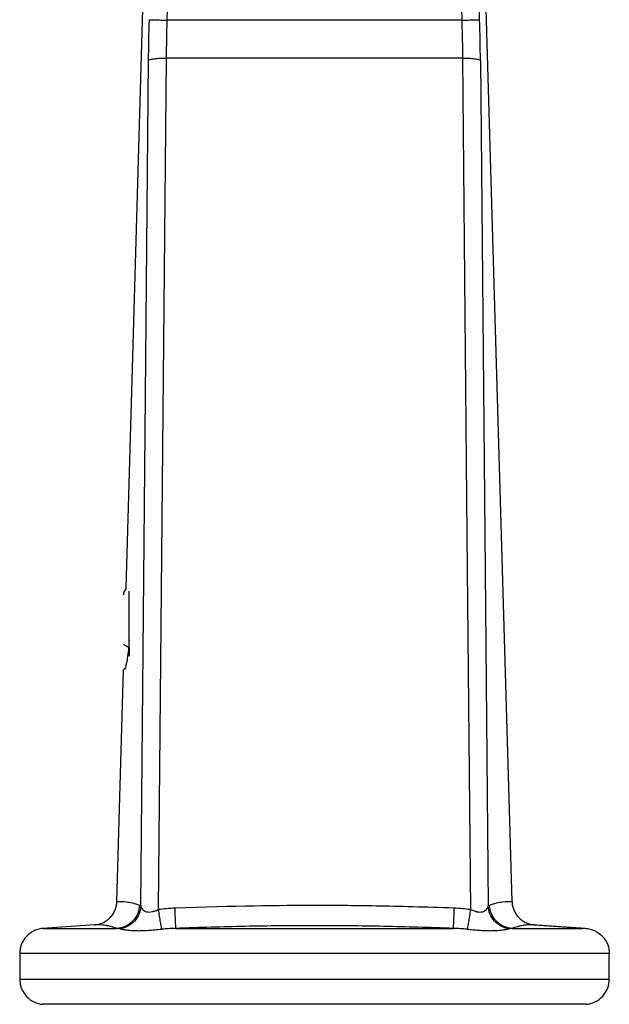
# Model space of a CAD drawing. Header units: millimetres. Extents: x 542 to 1440, y 942 to 1981.
# Tile 16 of 19: x 1029 to 1053, y 1348 to 1389. Entities that reach past the tile are written whole.
import ezdxf

# ---------------------------------------------------------------- set-up
doc = ezdxf.new("R2010")
doc.units = ezdxf.units.MM
doc.header["$LTSCALE"] = 10

msp = doc.modelspace()

# ---------------------------------------------------------------- linework, layer by layer
at = {"color": 7, "linetype": 'Continuous', "lineweight": 25}
for p, q in [((1049.395, 1351.904), (1048.076, 1397.554)), ((1047.061, 1396.961), (1047.305, 1388.51)), ((1048.049, 1388.531), (1047.805, 1396.982)), ((1033.355, 1364.913), (1034.21, 1394.539)), ((1035.069, 1388.51), (1035.239, 1394.412)), ((1047.305, 1388.51), (1035.069, 1388.51)), ((1034.707, 1351.567), (1035.036, 1386.935)), ((1047.337, 1386.935), (1035.036, 1386.935)), ((1033.355, 1364.913), (1033.257, 1364.743)), ((1033.257, 1364.737), (1033.257, 1364.648)), ((1033.257, 1362.587), (1033.482, 1362.454)), ((1033.482, 1362.454), (1033.482, 1362.094)), ((1033.482, 1362.454), (1033.515, 1362.454)), ((1032.979, 1351.904), (1033.257, 1361.533)), ((1032.041, 1350.934), (1029.9, 1350.785)), ((1052.433, 1350.785), (1050.238, 1350.939)), ((1050.304, 1350.934), (1050.289, 1350.935)), ((1050.332, 1350.934), (1052.46, 1350.786)), ((1028.937, 1349.738), (1028.937, 1348.68)), ((1053.437, 1348.68), (1053.437, 1349.738))]:
    msp.add_line(p, q, dxfattribs=at)
at = {"color": 7, "linetype": 'Continuous', "lineweight": 25, "flags": 128}
for points in [[(1047.337, 1386.935), (1047.521, 1367.129), (1047.666, 1351.567)], [(1033.965, 1351.719), (1034.148, 1371.386), (1034.292, 1386.838)], [(1048.081, 1386.838), (1048.264, 1367.172), (1048.408, 1351.719)]]:
    msp.add_lwpolyline(points, dxfattribs=at)
at = {"color": 7, "linetype": 'Continuous', "lineweight": 25}
for points in [[(1034.292, 1386.838), (1034.297, 1387.398), (1034.308, 1387.965), (1034.324, 1388.531)], [(1035.036, 1386.935), (1035.041, 1387.455), (1035.052, 1387.981), (1035.069, 1388.51)], [(1048.081, 1386.838), (1048.076, 1387.399), (1048.065, 1387.963), (1048.049, 1388.531)], [(1033.914, 1351.755), (1033.932, 1351.749), (1033.949, 1351.737), (1033.965, 1351.719)], [(1048.408, 1351.719), (1048.425, 1351.737), (1048.442, 1351.749), (1048.46, 1351.755)], [(1035.378, 1351.626), (1035.155, 1351.618), (1034.931, 1351.599), (1034.707, 1351.567)], [(1047.666, 1351.567), (1047.443, 1351.599), (1047.219, 1351.618), (1046.996, 1351.626)]]:
    msp.add_open_spline(points, degree=3, dxfattribs=at)
for points, knots in [([(1034.324, 1388.531), (1034.335, 1388.531), (1034.359, 1388.53), (1034.442, 1388.528), (1034.501, 1388.526), (1034.643, 1388.522), (1034.726, 1388.52), (1034.897, 1388.515), (1034.986, 1388.512), (1035.069, 1388.51)], [0, 0, 0, 0, 0.25, 0.25, 0.5, 0.5, 0.75, 0.75, 1, 1, 1, 1]), ([(1047.305, 1388.51), (1047.388, 1388.512), (1047.476, 1388.515), (1047.648, 1388.52), (1047.731, 1388.522), (1047.872, 1388.526), (1047.931, 1388.528), (1048.014, 1388.53), (1048.039, 1388.531), (1048.049, 1388.531)], [0, 0, 0, 0, 0.25, 0.25, 0.5, 0.5, 0.75, 0.75, 1, 1, 1, 1]), ([(1047.305, 1388.51), (1047.305, 1388.509), (1047.305, 1388.506), (1047.305, 1388.501), (1047.305, 1388.495), (1047.306, 1388.481), (1047.307, 1388.452), (1047.308, 1388.394), (1047.312, 1388.278), (1047.318, 1388.047), (1047.323, 1387.85), (1047.331, 1387.456), (1047.335, 1387.194), (1047.337, 1386.935)], [0, 0, 0, 0, 0.003906, 0.003906, 0.007812, 0.015625, 0.03125, 0.0625, 0.125, 0.25, 0.5, 0.5, 1, 1, 1, 1]), ([(1034.292, 1386.838), (1034.302, 1386.851), (1034.327, 1386.864), (1034.411, 1386.889), (1034.469, 1386.901), (1034.611, 1386.919), (1034.694, 1386.926), (1034.865, 1386.934), (1034.953, 1386.936), (1035.036, 1386.935)], [0, 0, 0, 0, 0.25, 0.25, 0.5, 0.5, 0.75, 0.75, 1, 1, 1, 1]), ([(1047.337, 1386.935), (1047.42, 1386.936), (1047.508, 1386.934), (1047.68, 1386.926), (1047.762, 1386.919), (1047.904, 1386.901), (1047.963, 1386.889), (1048.046, 1386.864), (1048.071, 1386.851), (1048.081, 1386.838)], [0, 0, 0, 0, 0.25, 0.25, 0.5, 0.5, 0.75, 0.75, 1, 1, 1, 1]), ([(1033.482, 1362.454), (1033.482, 1362.701), (1033.482, 1363.214), (1033.482, 1363.999), (1033.482, 1364.568), (1033.482, 1364.745), (1033.482, 1364.796)], [0, 0, 0, 0, 0.278409, 0.579758, 0.881106, 1, 1, 1, 1]), ([(1033.482, 1362.777), (1033.48, 1362.722), (1033.47, 1362.502), (1033.435, 1362.172), (1033.381, 1361.809), (1033.319, 1361.575), (1033.276, 1361.546), (1033.257, 1361.533)], [0, 0, 0, 0, 0.076587, 0.309112, 0.520441, 0.788224, 1, 1, 1, 1]), ([(1032.041, 1350.934), (1032.073, 1350.938), (1032.137, 1350.944), (1032.232, 1350.965), (1032.377, 1351.011), (1032.54, 1351.097), (1032.703, 1351.236), (1032.823, 1351.387), (1032.91, 1351.555), (1032.965, 1351.73), (1032.974, 1351.847), (1032.979, 1351.904)], [0, 0, 0, 0, 0.064172, 0.130293, 0.198139, 0.372835, 0.499884, 0.632191, 0.760905, 0.884006, 1, 1, 1, 1]), ([(1033.914, 1351.755), (1033.91, 1351.642), (1033.886, 1351.522), (1033.792, 1351.29), (1033.72, 1351.18), (1033.539, 1350.994), (1033.431, 1350.919), (1033.203, 1350.818), (1033.084, 1350.792), (1032.972, 1350.786)], [0, 0, 0, 0, 0.25, 0.25, 0.5, 0.5, 0.75, 0.75, 1, 1, 1, 1]), ([(1032.979, 1351.904), (1033.082, 1351.911), (1033.212, 1351.912), (1033.524, 1351.87), (1033.706, 1351.826), (1033.914, 1351.755)], [0, 0, 0, 0, 0.5, 0.5, 1, 1, 1, 1]), ([(1033.965, 1351.719), (1033.961, 1351.614), (1033.939, 1351.502), (1033.853, 1351.286), (1033.789, 1351.182), (1033.628, 1351.002), (1033.532, 1350.928), (1033.326, 1350.818), (1033.218, 1350.784), (1033.113, 1350.768)], [0, 0, 0, 0, 0.25, 0.25, 0.5, 0.5, 0.75, 0.75, 1, 1, 1, 1]), ([(1033.965, 1351.719), (1033.968, 1351.709), (1033.975, 1351.686), (1033.997, 1351.637), (1034.039, 1351.574), (1034.11, 1351.514), (1034.201, 1351.474), (1034.309, 1351.462), (1034.435, 1351.478), (1034.541, 1351.509), (1034.632, 1351.54), (1034.679, 1351.557), (1034.707, 1351.567)], [0, 0, 0, 0, 0.060194, 0.138604, 0.27383, 0.411812, 0.524382, 0.638991, 0.755789, 0.875199, 0.924588, 1, 1, 1, 1]), ([(1046.996, 1351.626), (1045.789, 1351.669), (1044.705, 1351.698), (1043.263, 1351.724), (1042.813, 1351.73), (1042.184, 1351.736), (1041.982, 1351.737), (1041.593, 1351.738), (1041.409, 1351.739), (1039.781, 1351.739), (1037.829, 1351.714), (1035.378, 1351.626)], [0, 0, 0, 0, 0.25, 0.25, 0.375, 0.375, 0.4375, 0.4375, 0.5, 0.5, 1, 1, 1, 1]), ([(1047.666, 1351.567), (1047.695, 1351.557), (1047.749, 1351.538), (1047.824, 1351.513), (1047.886, 1351.494), (1047.965, 1351.474), (1048.064, 1351.462), (1048.172, 1351.474), (1048.263, 1351.514), (1048.334, 1351.574), (1048.377, 1351.637), (1048.399, 1351.685), (1048.405, 1351.709), (1048.408, 1351.719)], [0, 0, 0, 0, 0.077391, 0.144634, 0.200527, 0.244261, 0.361064, 0.475646, 0.58821, 0.72617, 0.861379, 0.939782, 1, 1, 1, 1]), ([(1049.261, 1350.768), (1049.156, 1350.784), (1049.047, 1350.818), (1048.841, 1350.928), (1048.745, 1351.002), (1048.584, 1351.182), (1048.521, 1351.286), (1048.435, 1351.502), (1048.413, 1351.614), (1048.408, 1351.719)], [0, 0, 0, 0, 0.25, 0.25, 0.5, 0.5, 0.75, 0.75, 1, 1, 1, 1]), ([(1048.46, 1351.755), (1048.667, 1351.826), (1048.849, 1351.87), (1049.161, 1351.912), (1049.291, 1351.911), (1049.395, 1351.904)], [0, 0, 0, 0, 0.5, 0.5, 1, 1, 1, 1]), ([(1049.401, 1350.786), (1049.289, 1350.792), (1049.171, 1350.818), (1048.943, 1350.919), (1048.834, 1350.994), (1048.653, 1351.18), (1048.582, 1351.29), (1048.487, 1351.522), (1048.463, 1351.642), (1048.46, 1351.755)], [0, 0, 0, 0, 0.25, 0.25, 0.5, 0.5, 0.75, 0.75, 1, 1, 1, 1]), ([(1049.395, 1351.904), (1049.396, 1351.875), (1049.399, 1351.816), (1049.414, 1351.728), (1049.436, 1351.642), (1049.476, 1351.53), (1049.549, 1351.389), (1049.664, 1351.243), (1049.809, 1351.117), (1049.943, 1351.038), (1050.064, 1350.989), (1050.153, 1350.962), (1050.242, 1350.943), (1050.302, 1350.937), (1050.332, 1350.934)], [0, 0, 0, 0, 0.060136, 0.120255, 0.180046, 0.239201, 0.362658, 0.500095, 0.614263, 0.749973, 0.814822, 0.878249, 0.938815, 1, 1, 1, 1]), ([(1034.844, 1350.755), (1034.839, 1350.775), (1034.832, 1350.809), (1034.813, 1350.908), (1034.802, 1350.972), (1034.777, 1351.121), (1034.763, 1351.207), (1034.735, 1351.384), (1034.721, 1351.477), (1034.707, 1351.567)], [0, 0, 0, 0, 0.25, 0.25, 0.5, 0.5, 0.75, 0.75, 1, 1, 1, 1]), ([(1035.378, 1351.626), (1035.382, 1351.523), (1035.386, 1351.416), (1035.393, 1351.216), (1035.397, 1351.121), (1035.404, 1350.964), (1035.407, 1350.901), (1035.411, 1350.815), (1035.413, 1350.792), (1035.413, 1350.786)], [0, 0, 0, 0, 0.25, 0.25, 0.5, 0.5, 0.75, 0.75, 1, 1, 1, 1]), ([(1046.96, 1350.786), (1046.961, 1350.792), (1046.962, 1350.815), (1046.967, 1350.901), (1046.969, 1350.964), (1046.976, 1351.121), (1046.98, 1351.216), (1046.988, 1351.416), (1046.992, 1351.523), (1046.996, 1351.626)], [0, 0, 0, 0, 0.25, 0.25, 0.5, 0.5, 0.75, 0.75, 1, 1, 1, 1]), ([(1047.666, 1351.567), (1047.653, 1351.477), (1047.638, 1351.384), (1047.61, 1351.207), (1047.597, 1351.121), (1047.571, 1350.972), (1047.56, 1350.908), (1047.541, 1350.809), (1047.534, 1350.775), (1047.529, 1350.755)], [0, 0, 0, 0, 0.25, 0.25, 0.5, 0.5, 0.75, 0.75, 1, 1, 1, 1]), ([(1032.972, 1350.786), (1032.919, 1350.804), (1032.815, 1350.839), (1032.662, 1350.88), (1032.523, 1350.91), (1032.396, 1350.928), (1032.278, 1350.938), (1032.161, 1350.941), (1032.081, 1350.937), (1032.041, 1350.934)], [0, 0, 0, 0, 0.174168, 0.340341, 0.500344, 0.626104, 0.750207, 0.875043, 1, 1, 1, 1]), ([(1046.96, 1350.786), (1046.469, 1350.803), (1045.506, 1350.836), (1043.582, 1350.883), (1041.187, 1350.909), (1038.791, 1350.883), (1036.867, 1350.836), (1035.905, 1350.803), (1035.413, 1350.786)], [0, 0, 0, 0, 0.127703, 0.250124, 0.5, 0.749875, 0.872297, 1, 1, 1, 1]), ([(1050.332, 1350.934), (1050.292, 1350.937), (1050.252, 1350.939), (1050.193, 1350.939), (1050.173, 1350.939), (1050.134, 1350.938), (1050.114, 1350.938), (1050.056, 1350.935), (1050.017, 1350.931), (1049.959, 1350.925), (1049.939, 1350.922), (1049.91, 1350.918), (1049.9, 1350.916), (1049.881, 1350.913), (1049.871, 1350.912), (1049.823, 1350.904), (1049.785, 1350.896), (1049.728, 1350.883), (1049.708, 1350.878), (1049.679, 1350.871), (1049.665, 1350.867), (1049.65, 1350.863), (1049.64, 1350.861), (1049.635, 1350.859), (1049.556, 1350.838), (1049.48, 1350.813), (1049.401, 1350.786)], [0, 0, 0, 0, 0.125, 0.125, 0.1875, 0.1875, 0.25, 0.25, 0.375, 0.375, 0.4375, 0.4375, 0.46875, 0.46875, 0.5, 0.5, 0.625, 0.625, 0.6875, 0.6875, 0.71875, 0.734375, 0.734375, 0.75, 0.75, 1, 1, 1, 1]), ([(1029.913, 1350.786), (1029.794, 1350.777), (1029.668, 1350.748), (1029.427, 1350.637), (1029.313, 1350.555), (1029.125, 1350.353), (1029.052, 1350.234), (1028.958, 1349.985), (1028.937, 1349.858), (1028.937, 1349.738)], [0, 0, 0, 0, 0.25, 0.25, 0.5, 0.5, 0.75, 0.75, 1, 1, 1, 1]), ([(1029.913, 1350.786), (1029.913, 1350.786), (1029.978, 1350.786), (1030.242, 1350.786), (1030.442, 1350.786), (1030.97, 1350.786), (1031.299, 1350.786), (1032.063, 1350.786), (1032.498, 1350.786), (1032.972, 1350.786)], [0, 0, 0, 0, 0.25, 0.25, 0.5, 0.5, 0.75, 0.75, 1, 1, 1, 1]), ([(1033.113, 1350.768), (1033.09, 1350.772), (1033.043, 1350.78), (1032.996, 1350.784), (1032.972, 1350.786)], [0, 0, 0, 0, 0.484486, 1, 1, 1, 1]), ([(1033.113, 1350.768), (1033.131, 1350.764), (1033.166, 1350.757), (1033.227, 1350.746), (1033.291, 1350.735), (1033.356, 1350.726), (1033.461, 1350.713), (1033.611, 1350.698), (1033.82, 1350.691), (1034.043, 1350.693), (1034.284, 1350.706), (1034.55, 1350.728), (1034.743, 1350.746), (1034.844, 1350.755)], [0, 0, 0, 0, 0.0571854, 0.1122181, 0.1649177, 0.2151686, 0.2629012, 0.3891815, 0.5096786, 0.6263341, 0.7457778, 0.8659855, 1, 1, 1, 1]), ([(1035.413, 1350.786), (1035.315, 1350.783), (1035.125, 1350.778), (1034.936, 1350.763), (1034.844, 1350.755)], [0, 0, 0, 0, 0.517143, 1, 1, 1, 1]), ([(1035.413, 1350.786), (1036.24, 1350.786), (1037.161, 1350.786), (1039.117, 1350.786), (1040.151, 1350.786), (1042.222, 1350.786), (1043.256, 1350.786), (1045.213, 1350.786), (1046.133, 1350.786), (1046.96, 1350.786)], [0, 0, 0, 0, 0.25, 0.25, 0.5, 0.5, 0.75, 0.75, 1, 1, 1, 1]), ([(1047.529, 1350.755), (1047.437, 1350.763), (1047.248, 1350.778), (1047.058, 1350.783), (1046.96, 1350.786)], [0, 0, 0, 0, 0.482926, 1, 1, 1, 1]), ([(1047.529, 1350.755), (1047.571, 1350.752), (1047.653, 1350.744), (1047.771, 1350.733), (1047.882, 1350.723), (1047.986, 1350.714), (1048.137, 1350.703), (1048.328, 1350.693), (1048.552, 1350.691), (1048.762, 1350.698), (1048.951, 1350.716), (1049.126, 1350.741), (1049.214, 1350.758), (1049.261, 1350.768)], [0, 0, 0, 0, 0.054833, 0.107779, 0.158544, 0.206987, 0.253089, 0.372807, 0.489712, 0.610626, 0.737382, 0.861294, 1, 1, 1, 1]), ([(1049.401, 1350.786), (1049.377, 1350.784), (1049.33, 1350.78), (1049.283, 1350.772), (1049.261, 1350.768)], [0, 0, 0, 0, 0.515579, 1, 1, 1, 1]), ([(1049.401, 1350.786), (1049.901, 1350.786), (1050.911, 1350.786), (1052.026, 1350.786), (1052.206, 1350.786), (1052.301, 1350.786)], [0, 0, 0, 0, 0.313766, 0.633114, 1, 1, 1, 1]), ([(1052.46, 1350.786), (1052.579, 1350.777), (1052.705, 1350.748), (1052.946, 1350.637), (1053.061, 1350.555), (1053.249, 1350.353), (1053.322, 1350.234), (1053.416, 1349.985), (1053.437, 1349.858), (1053.437, 1349.738)], [0, 0, 0, 0, 0.25, 0.25, 0.5, 0.5, 0.75, 0.75, 1, 1, 1, 1]), ([(1053.437, 1349.738), (1053.437, 1349.738), (1053.372, 1349.738), (1053.092, 1349.738), (1052.875, 1349.738), (1052.278, 1349.738), (1051.898, 1349.738), (1050.982, 1349.738), (1050.447, 1349.738), (1049.251, 1349.738), (1048.59, 1349.738), (1047.19, 1349.738), (1046.45, 1349.738), (1044.942, 1349.738), (1044.174, 1349.738), (1042.657, 1349.738), (1041.909, 1349.738), (1040.465, 1349.738), (1039.716, 1349.738), (1038.199, 1349.738), (1037.431, 1349.738), (1035.924, 1349.738), (1035.184, 1349.738), (1033.783, 1349.738), (1033.123, 1349.738), (1031.927, 1349.738), (1031.391, 1349.738), (1030.476, 1349.738), (1030.095, 1349.738), (1029.498, 1349.738), (1029.282, 1349.738), (1029.001, 1349.738), (1028.937, 1349.738), (1028.937, 1349.738)], [0, 0, 0, 0, 0.0625, 0.0625, 0.125, 0.125, 0.1875, 0.1875, 0.25, 0.25, 0.3125, 0.3125, 0.375, 0.375, 0.4375, 0.4375, 0.5, 0.5, 0.5625, 0.5625, 0.625, 0.625, 0.6875, 0.6875, 0.75, 0.75, 0.8125, 0.8125, 0.875, 0.875, 0.9375, 0.9375, 1, 1, 1, 1]), ([(1028.937, 1348.68), (1028.937, 1348.68), (1029.001, 1348.68), (1029.282, 1348.68), (1029.498, 1348.68), (1030.095, 1348.68), (1030.476, 1348.68), (1031.391, 1348.68), (1031.927, 1348.68), (1033.123, 1348.68), (1033.783, 1348.68), (1035.184, 1348.68), (1035.924, 1348.68), (1037.431, 1348.68), (1038.199, 1348.68), (1039.716, 1348.68), (1040.465, 1348.68), (1041.909, 1348.68), (1042.657, 1348.68), (1044.174, 1348.68), (1044.942, 1348.68), (1046.45, 1348.68), (1047.19, 1348.68), (1048.59, 1348.68), (1049.251, 1348.68), (1050.447, 1348.68), (1050.982, 1348.68), (1051.898, 1348.68), (1052.278, 1348.68), (1052.875, 1348.68), (1053.092, 1348.68), (1053.372, 1348.68), (1053.437, 1348.68), (1053.437, 1348.68)], [0, 0, 0, 0, 0.0625, 0.0625, 0.125, 0.125, 0.1875, 0.1875, 0.25, 0.25, 0.3125, 0.3125, 0.375, 0.375, 0.4375, 0.4375, 0.5, 0.5, 0.5625, 0.5625, 0.625, 0.625, 0.6875, 0.6875, 0.75, 0.75, 0.8125, 0.8125, 0.875, 0.875, 0.9375, 0.9375, 1, 1, 1, 1]), ([(1028.937, 1348.68), (1028.937, 1348.561), (1028.957, 1348.435), (1029.049, 1348.189), (1029.121, 1348.07), (1029.304, 1347.87), (1029.416, 1347.788), (1029.653, 1347.675), (1029.777, 1347.644), (1029.895, 1347.633)], [0, 0, 0, 0, 0.25, 0.25, 0.5, 0.5, 0.75, 0.75, 1, 1, 1, 1]), ([(1052.478, 1347.633), (1052.596, 1347.644), (1052.72, 1347.675), (1052.957, 1347.788), (1053.069, 1347.87), (1053.253, 1348.07), (1053.324, 1348.189), (1053.416, 1348.435), (1053.437, 1348.561), (1053.437, 1348.68)], [0, 0, 0, 0, 0.25, 0.25, 0.5, 0.5, 0.75, 0.75, 1, 1, 1, 1]), ([(1052.478, 1347.633), (1052.478, 1347.633), (1052.419, 1347.633), (1052.16, 1347.633), (1051.961, 1347.633), (1051.41, 1347.633), (1051.06, 1347.633), (1050.216, 1347.633), (1049.722, 1347.633), (1048.62, 1347.633), (1048.011, 1347.633), (1046.72, 1347.633), (1046.038, 1347.633), (1044.648, 1347.633), (1043.94, 1347.633), (1042.542, 1347.633), (1041.852, 1347.633), (1040.521, 1347.633), (1039.831, 1347.633), (1038.433, 1347.633), (1037.725, 1347.633), (1036.335, 1347.633), (1035.653, 1347.633), (1034.362, 1347.633), (1033.754, 1347.633), (1032.651, 1347.633), (1032.158, 1347.633), (1031.314, 1347.633), (1030.963, 1347.633), (1030.413, 1347.633), (1030.213, 1347.633), (1029.954, 1347.633), (1029.895, 1347.633), (1029.895, 1347.633)], [0, 0, 0, 0, 0.0625, 0.0625, 0.125, 0.125, 0.1875, 0.1875, 0.25, 0.25, 0.3125, 0.3125, 0.375, 0.375, 0.4375, 0.4375, 0.5, 0.5, 0.5625, 0.5625, 0.625, 0.625, 0.6875, 0.6875, 0.75, 0.75, 0.8125, 0.8125, 0.875, 0.875, 0.9375, 0.9375, 1, 1, 1, 1])]:
    msp.add_open_spline(points, degree=3, knots=knots, dxfattribs=at)

doc.saveas('drawing.dxf')
